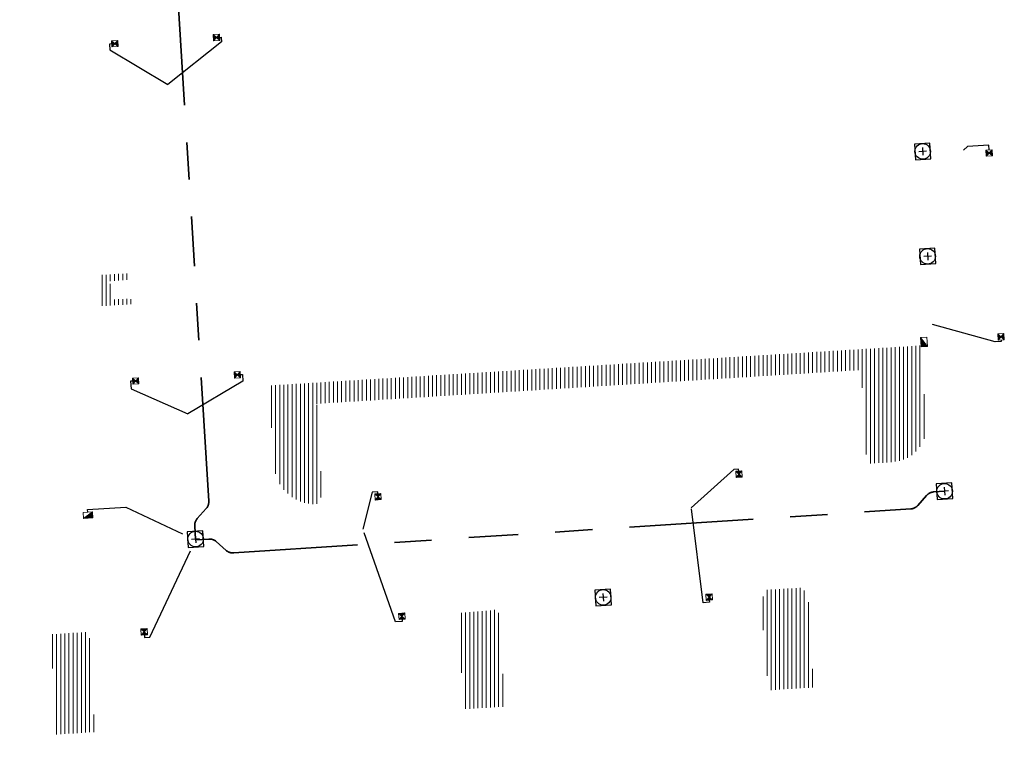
# Model space of a CAD drawing. Header units: metres. Extents: x 162336 to 163132, y 502484 to 502926.
# Tile 11 of 37: x 162593 to 162640, y 502582 to 502617. Entities that reach past the tile are written whole.
import ezdxf

# ---------------------------------------------------------------- set-up
doc = ezdxf.new("R2010")
doc.units = ezdxf.units.M
doc.linetypes.add('RI-DRAINAGE-SO', pattern=[19.2, 6, -1.8, 1.8, -1.8, 2.4, -1.8, 1.8, -1.8])
doc.linetypes.add('RI-HWA-SO', pattern=[7.4, 5, -2.4])
for name, color, linetype, lineweight in [('N-WE-GW-GROND_TEELAARDE-A-200', 7, 'Continuous', 18), ('N-WE-RI-HWA_KOLK-S', 150, 'Continuous', 13), ('N-WE-RI-PUT-OPHOOGTEBRENGEN_HWA-S', 150, 'Continuous', 30), ('N-WE-RI-PUT-OPHOOGTEBRENGEN_VWA-S', 20, 'Continuous', 30)]:
    doc.layers.add(name, color=color, linetype=linetype, lineweight=lineweight)
for name, color, linetype, lineweight, true_color in [('N-WE-RI-DRAINAGE_DRAIN_PP_80-G', 3, 'RI-DRAINAGE-SO', 35, 0x00ff00), ('N-WE-RI-HWA_KOLK-S-200', 150, 'Continuous', 25, 0x007fff), ('N-WE-RI-HWA_KOLK_STRAATKOLK-S-200', 150, 'Continuous', 25, 0x007fff), ('N-WE-RI-HWA_KOLKAANSLUITLEIDING_PVC_125-G', 150, 'RI-HWA-SO', 25, 0x007fff)]:
    doc.layers.add(name, color=color, linetype=linetype, lineweight=lineweight, true_color=true_color)
pattern_1 = [(90, (0, 0), (-0.2, 1e-17), [])]

# ---------------------------------------------------------------- blocks, each defined once
blk = doc.blocks.new('N-SRI-KOLK_TROTTOIR-SO43')
at = {"layer": 'N-WE-RI-HWA_KOLK-S', "linetype": 'Continuous'}
blk.add_hatch(color=256, dxfattribs=at).paths.add_polyline_path([(-0.313, 0.206), (-0.286, -0.243), (0.014, -0.225)])
at = {"layer": 'N-WE-RI-HWA_KOLK-S', "ltscale": 0.2}
blk.add_line((0.014, -0.225), (-0.313, 0.206), dxfattribs=at)
at = {"layer": 'N-WE-RI-HWA_KOLK-S', "ltscale": 0.2, "flags": 128}
blk.add_lwpolyline([(0.014, -0.225), (-0.014, 0.225), (-0.313, 0.206), (-0.286, -0.243), (0.014, -0.225)], dxfattribs=at)
blk = doc.blocks.new('N-SRI-KOLK_TROTTOIR-SO44')
at = {"layer": 'N-WE-RI-HWA_KOLK-S', "linetype": 'Continuous'}
blk.add_hatch(color=256, dxfattribs=at).paths.add_polyline_path([(-0.206, -0.313), (0.243, -0.286), (0.225, 0.014)])
at = {"layer": 'N-WE-RI-HWA_KOLK-S', "ltscale": 0.2}
blk.add_line((0.225, 0.014), (-0.206, -0.313), dxfattribs=at)
at = {"layer": 'N-WE-RI-HWA_KOLK-S', "ltscale": 0.2, "flags": 128}
blk.add_lwpolyline([(0.225, 0.014), (-0.225, -0.014), (-0.206, -0.313), (0.243, -0.286), (0.225, 0.014)], dxfattribs=at)
blk = doc.blocks.new('N-SRI-PUT_OPHOOGTEBRENGEN-SO2')
at = {"layer": 'N-WE-RI-PUT-OPHOOGTEBRENGEN_HWA-S', "ltscale": 0.235646, "flags": 128}
for points in [[(0.4, -0.352), (0.352, 0.4), (-0.4, 0.352), (-0.352, -0.4), (0.4, -0.352)], [(0.188, 0.012), (-0.188, -0.012)], [(-0.012, 0.188), (0.012, -0.188)]]:
    blk.add_lwpolyline(points, dxfattribs=at)
at = {"layer": 'N-WE-RI-PUT-OPHOOGTEBRENGEN_HWA-S', "ltscale": 0.235646}
blk.add_circle((0, 0), 0.377, dxfattribs=at)
blk = doc.blocks.new('N-SRI-PUT_OPHOOGTEBRENGEN-SO6')
at = {"layer": 'N-WE-RI-PUT-OPHOOGTEBRENGEN_HWA-S', "ltscale": 0.235646, "flags": 128}
for points in [[(0.4, -0.352), (0.352, 0.4), (-0.4, 0.352), (-0.352, -0.4), (0.4, -0.352)], [(0.188, 0.012), (-0.188, -0.012)], [(-0.012, 0.188), (0.012, -0.188)]]:
    blk.add_lwpolyline(points, dxfattribs=at)
at = {"layer": 'N-WE-RI-PUT-OPHOOGTEBRENGEN_HWA-S', "ltscale": 0.235646}
blk.add_circle((0, 0), 0.377, dxfattribs=at)
blk = doc.blocks.new('N-SRI-PUT_OPHOOGTEBRENGEN-SO8')
at = {"layer": 'N-WE-RI-PUT-OPHOOGTEBRENGEN_VWA-S', "ltscale": 0.235646, "flags": 128}
for points in [[(0.4, -0.352), (0.352, 0.4), (-0.4, 0.352), (-0.352, -0.4), (0.4, -0.352)], [(0.188, 0.012), (-0.188, -0.012)], [(-0.012, 0.188), (0.012, -0.188)]]:
    blk.add_lwpolyline(points, dxfattribs=at)
at = {"layer": 'N-WE-RI-PUT-OPHOOGTEBRENGEN_VWA-S', "ltscale": 0.235646}
blk.add_circle((0, 0), 0.377, dxfattribs=at)
blk = doc.blocks.new('N-SRI-PUT_OPHOOGTEBRENGEN-SO92')
at = {"layer": 'N-WE-RI-PUT-OPHOOGTEBRENGEN_VWA-S', "ltscale": 0.235646, "flags": 128}
for points in [[(0.4, -0.352), (0.352, 0.4), (-0.4, 0.352), (-0.352, -0.4), (0.4, -0.352)], [(0.188, 0.012), (-0.188, -0.012)], [(-0.012, 0.188), (0.012, -0.188)]]:
    blk.add_lwpolyline(points, dxfattribs=at)
at = {"layer": 'N-WE-RI-PUT-OPHOOGTEBRENGEN_VWA-S', "ltscale": 0.235646}
blk.add_circle((0, 0), 0.377, dxfattribs=at)
blk = doc.blocks.new('N-SRI-PUT_OPHOOGTEBRENGEN-SO93')
at = {"layer": 'N-WE-RI-PUT-OPHOOGTEBRENGEN_HWA-S', "ltscale": 0.235646, "flags": 128}
for points in [[(0.4, -0.352), (0.352, 0.4), (-0.4, 0.352), (-0.352, -0.4), (0.4, -0.352)], [(0.188, 0.012), (-0.188, -0.012)], [(-0.012, 0.188), (0.012, -0.188)]]:
    blk.add_lwpolyline(points, dxfattribs=at)
at = {"layer": 'N-WE-RI-PUT-OPHOOGTEBRENGEN_HWA-S', "ltscale": 0.235646}
blk.add_circle((0, 0), 0.377, dxfattribs=at)
blk = doc.blocks.new('N-SRI-KOLK_STRAAT_300X300-SO30')
at = {"layer": 'N-WE-RI-HWA_KOLK-S', "linetype": 'Continuous'}
h = blk.add_hatch(color=256, dxfattribs=at)
h.paths.add_polyline_path([(-0.309, 0.131), (-0.29, -0.168), (-0.15, -0.009)])
h.paths.add_polyline_path([(0.009, -0.15), (-0.009, 0.15), (-0.15, -0.009)])
at = {"layer": 'N-WE-RI-HWA_KOLK-S', "ltscale": 0.2}
for p, q in [((0.009, -0.15), (-0.309, 0.131)), ((-0.009, 0.15), (-0.29, -0.168))]:
    blk.add_line(p, q, dxfattribs=at)
at = {"layer": 'N-WE-RI-HWA_KOLK-S', "ltscale": 0.2, "flags": 128}
blk.add_lwpolyline([(0.009, -0.15), (-0.009, 0.15), (-0.309, 0.131), (-0.29, -0.168), (0.009, -0.15)], dxfattribs=at)
blk = doc.blocks.new('N-SRI-KOLK_STRAAT_300X300-SO31')
at = {"layer": 'N-WE-RI-HWA_KOLK-S', "linetype": 'Continuous'}
h = blk.add_hatch(color=256, dxfattribs=at)
h.paths.add_polyline_path([(-0.309, 0.131), (-0.29, -0.168), (-0.15, -0.009)])
h.paths.add_polyline_path([(0.009, -0.15), (-0.009, 0.15), (-0.15, -0.009)])
at = {"layer": 'N-WE-RI-HWA_KOLK-S', "ltscale": 0.2}
for p, q in [((0.009, -0.15), (-0.309, 0.131)), ((-0.009, 0.15), (-0.29, -0.168))]:
    blk.add_line(p, q, dxfattribs=at)
at = {"layer": 'N-WE-RI-HWA_KOLK-S', "ltscale": 0.2, "flags": 128}
blk.add_lwpolyline([(0.009, -0.15), (-0.009, 0.15), (-0.309, 0.131), (-0.29, -0.168), (0.009, -0.15)], dxfattribs=at)
blk = doc.blocks.new('N-SRI-KOLK_STRAAT_300X300-SO32')
at = {"layer": 'N-WE-RI-HWA_KOLK-S', "linetype": 'Continuous'}
h = blk.add_hatch(color=256, dxfattribs=at)
h.paths.add_polyline_path([(-0.131, -0.309), (0.168, -0.29), (0.009, -0.15)])
h.paths.add_polyline_path([(0.15, 0.009), (-0.15, -0.009), (0.009, -0.15)])
at = {"layer": 'N-WE-RI-HWA_KOLK-S', "ltscale": 0.2}
for p, q in [((0.15, 0.009), (-0.131, -0.309)), ((-0.15, -0.009), (0.168, -0.29))]:
    blk.add_line(p, q, dxfattribs=at)
at = {"layer": 'N-WE-RI-HWA_KOLK-S', "ltscale": 0.2, "flags": 128}
blk.add_lwpolyline([(0.15, 0.009), (-0.15, -0.009), (-0.131, -0.309), (0.168, -0.29), (0.15, 0.009)], dxfattribs=at)
blk = doc.blocks.new('N-SRI-KOLK_STRAAT_300X300-SO33')
at = {"layer": 'N-WE-RI-HWA_KOLK-S', "linetype": 'Continuous'}
h = blk.add_hatch(color=256, dxfattribs=at)
h.paths.add_polyline_path([(-0.131, -0.309), (0.168, -0.29), (0.009, -0.15)])
h.paths.add_polyline_path([(0.15, 0.009), (-0.15, -0.009), (0.009, -0.15)])
at = {"layer": 'N-WE-RI-HWA_KOLK-S', "ltscale": 0.2}
for p, q in [((0.15, 0.009), (-0.131, -0.309)), ((-0.15, -0.009), (0.168, -0.29))]:
    blk.add_line(p, q, dxfattribs=at)
at = {"layer": 'N-WE-RI-HWA_KOLK-S', "ltscale": 0.2, "flags": 128}
blk.add_lwpolyline([(0.15, 0.009), (-0.15, -0.009), (-0.131, -0.309), (0.168, -0.29), (0.15, 0.009)], dxfattribs=at)
blk = doc.blocks.new('N-SRI-KOLK_STRAAT_300X300-SO34')
at = {"layer": 'N-WE-RI-HWA_KOLK-S', "linetype": 'Continuous'}
h = blk.add_hatch(color=256, dxfattribs=at)
h.paths.add_polyline_path([(-0.131, -0.309), (0.168, -0.29), (0.009, -0.15)])
h.paths.add_polyline_path([(0.15, 0.009), (-0.15, -0.009), (0.009, -0.15)])
at = {"layer": 'N-WE-RI-HWA_KOLK-S', "ltscale": 0.2}
for p, q in [((0.15, 0.009), (-0.131, -0.309)), ((-0.15, -0.009), (0.168, -0.29))]:
    blk.add_line(p, q, dxfattribs=at)
at = {"layer": 'N-WE-RI-HWA_KOLK-S', "ltscale": 0.2, "flags": 128}
blk.add_lwpolyline([(0.15, 0.009), (-0.15, -0.009), (-0.131, -0.309), (0.168, -0.29), (0.15, 0.009)], dxfattribs=at)
blk = doc.blocks.new('N-SRI-KOLK_STRAAT_300X300-SO35')
at = {"layer": 'N-WE-RI-HWA_KOLK-S', "linetype": 'Continuous'}
h = blk.add_hatch(color=256, dxfattribs=at)
h.paths.add_polyline_path([(-0.131, -0.309), (0.168, -0.29), (0.009, -0.15)])
h.paths.add_polyline_path([(0.15, 0.009), (-0.15, -0.009), (0.009, -0.15)])
at = {"layer": 'N-WE-RI-HWA_KOLK-S', "ltscale": 0.2}
for p, q in [((0.15, 0.009), (-0.131, -0.309)), ((-0.15, -0.009), (0.168, -0.29))]:
    blk.add_line(p, q, dxfattribs=at)
at = {"layer": 'N-WE-RI-HWA_KOLK-S', "ltscale": 0.2, "flags": 128}
blk.add_lwpolyline([(0.15, 0.009), (-0.15, -0.009), (-0.131, -0.309), (0.168, -0.29), (0.15, 0.009)], dxfattribs=at)
blk = doc.blocks.new('N-SRI-KOLK_STRAAT_300X300-SO36')
at = {"layer": 'N-WE-RI-HWA_KOLK-S', "linetype": 'Continuous'}
h = blk.add_hatch(color=256, dxfattribs=at)
h.paths.add_polyline_path([(-0.131, -0.309), (0.168, -0.29), (0.009, -0.15)])
h.paths.add_polyline_path([(0.15, 0.009), (-0.15, -0.009), (0.009, -0.15)])
at = {"layer": 'N-WE-RI-HWA_KOLK-S', "ltscale": 0.2}
for p, q in [((0.15, 0.009), (-0.131, -0.309)), ((-0.15, -0.009), (0.168, -0.29))]:
    blk.add_line(p, q, dxfattribs=at)
at = {"layer": 'N-WE-RI-HWA_KOLK-S', "ltscale": 0.2, "flags": 128}
blk.add_lwpolyline([(0.15, 0.009), (-0.15, -0.009), (-0.131, -0.309), (0.168, -0.29), (0.15, 0.009)], dxfattribs=at)
blk = doc.blocks.new('N-SRI-KOLK_STRAAT_300X300-SO51')
at = {"layer": 'N-WE-RI-HWA_KOLK-S', "linetype": 'Continuous'}
h = blk.add_hatch(color=256, dxfattribs=at)
h.paths.add_polyline_path([(0.309, -0.131), (0.29, 0.168), (0.15, 0.009)])
h.paths.add_polyline_path([(-0.009, 0.15), (0.009, -0.15), (0.15, 0.009)])
at = {"layer": 'N-WE-RI-HWA_KOLK-S', "ltscale": 0.2}
for p, q in [((-0.009, 0.15), (0.309, -0.131)), ((0.009, -0.15), (0.29, 0.168))]:
    blk.add_line(p, q, dxfattribs=at)
at = {"layer": 'N-WE-RI-HWA_KOLK-S', "ltscale": 0.2, "flags": 128}
blk.add_lwpolyline([(-0.009, 0.15), (0.009, -0.15), (0.309, -0.131), (0.29, 0.168), (-0.009, 0.15)], dxfattribs=at)
blk = doc.blocks.new('N-SRI-KOLK_STRAAT_300X300-SO52')
at = {"layer": 'N-WE-RI-HWA_KOLK-S', "linetype": 'Continuous'}
h = blk.add_hatch(color=256, dxfattribs=at)
h.paths.add_polyline_path([(0.309, -0.131), (0.29, 0.168), (0.15, 0.009)])
h.paths.add_polyline_path([(-0.009, 0.15), (0.009, -0.15), (0.15, 0.009)])
at = {"layer": 'N-WE-RI-HWA_KOLK-S', "ltscale": 0.2}
for p, q in [((-0.009, 0.15), (0.309, -0.131)), ((0.009, -0.15), (0.29, 0.168))]:
    blk.add_line(p, q, dxfattribs=at)
at = {"layer": 'N-WE-RI-HWA_KOLK-S', "ltscale": 0.2, "flags": 128}
blk.add_lwpolyline([(-0.009, 0.15), (0.009, -0.15), (0.309, -0.131), (0.29, 0.168), (-0.009, 0.15)], dxfattribs=at)
blk = doc.blocks.new('N-SRI-KOLK_STRAAT_300X300-SO53')
at = {"layer": 'N-WE-RI-HWA_KOLK-S', "linetype": 'Continuous'}
h = blk.add_hatch(color=256, dxfattribs=at)
h.paths.add_polyline_path([(0.309, -0.131), (0.29, 0.168), (0.15, 0.009)])
h.paths.add_polyline_path([(-0.009, 0.15), (0.009, -0.15), (0.15, 0.009)])
at = {"layer": 'N-WE-RI-HWA_KOLK-S', "ltscale": 0.2}
for p, q in [((-0.009, 0.15), (0.309, -0.131)), ((0.009, -0.15), (0.29, 0.168))]:
    blk.add_line(p, q, dxfattribs=at)
at = {"layer": 'N-WE-RI-HWA_KOLK-S', "ltscale": 0.2, "flags": 128}
blk.add_lwpolyline([(-0.009, 0.15), (0.009, -0.15), (0.309, -0.131), (0.29, 0.168), (-0.009, 0.15)], dxfattribs=at)
blk = doc.blocks.new('N-SRI-KOLK_STRAAT_300X300-SO54')
at = {"layer": 'N-WE-RI-HWA_KOLK-S', "linetype": 'Continuous'}
h = blk.add_hatch(color=256, dxfattribs=at)
h.paths.add_polyline_path([(0.309, -0.131), (0.29, 0.168), (0.15, 0.009)])
h.paths.add_polyline_path([(-0.009, 0.15), (0.009, -0.15), (0.15, 0.009)])
at = {"layer": 'N-WE-RI-HWA_KOLK-S', "ltscale": 0.2}
for p, q in [((-0.009, 0.15), (0.309, -0.131)), ((0.009, -0.15), (0.29, 0.168))]:
    blk.add_line(p, q, dxfattribs=at)
at = {"layer": 'N-WE-RI-HWA_KOLK-S', "ltscale": 0.2, "flags": 128}
blk.add_lwpolyline([(-0.009, 0.15), (0.009, -0.15), (0.309, -0.131), (0.29, 0.168), (-0.009, 0.15)], dxfattribs=at)

msp = doc.modelspace()

# ---------------------------------------------------------------- hatches: boundary and pattern name
at = {"layer": 'N-WE-GW-GROND_TEELAARDE-A-200'}
h = msp.add_hatch(dxfattribs=at)
h.set_pattern_fill('AGW-GROND_TEELAARDE-SO', color=256, scale=0.2, pattern_type=2)
h.set_pattern_definition(pattern_1)
h.paths.add_polyline_path([(162421.517, 502819.726), (162435.034, 502820.576), (162435.169, 502820.432), (162435.343, 502820.275), (162435.553, 502820.121), (162435.897, 502819.944), (162436.228, 502819.841), (162436.649, 502819.789), (162442.014, 502820.095), (162442.181, 502820.21), (162442.325, 502817.953), (162445.008, 502818.123), (162446.244, 502817.251), (162443.192, 502817.061), (162443.511, 502811.925), (162442.505, 502811.858), (162442.17, 502817.226), (162424.634, 502816.13), (162424.643, 502815.982), (162424.967, 502810.771), (162422.081, 502810.59)])
edge = h.paths.add_edge_path(flags=16)
edge.add_ellipse((162362.043, 502852.57), major_axis=(-0.0024, 0.0374), ratio=0.999228, start_angle=0, end_angle=360, ccw=False)
edge = h.paths.add_edge_path(flags=16)
edge.add_ellipse((162362.585, 502843.074), major_axis=(-0.0024, 0.0374), ratio=0.999228, start_angle=0, end_angle=360, ccw=False)
edge = h.paths.add_edge_path(flags=16)
edge.add_ellipse((162361.375, 502862.47), major_axis=(-0.0024, 0.0374), ratio=0.999228, start_angle=0, end_angle=360, ccw=False)
h.paths.add_polyline_path([(162362.219, 502859.55), (162362.319, 502859.557), (162363.515, 502840.078), (162363.415, 502840.072), (162363.443, 502839.623), (162363.543, 502839.629), (162363.629, 502838.217), (162362.822, 502838.159), (162362.786, 502838.484), (162362.788, 502838.484), (162362.758, 502838.774), (162362.163, 502845.491), (162360.898, 502866.676), (162361.878, 502866.739), (162362.291, 502860.006), (162362.191, 502860)])
h.paths.add_polyline_path([(162370.36, 502859.13), (162370.182, 502861.923), (162370.463, 502861.92), (162370.486, 502861.402), (162370.779, 502861.415), (162370.814, 502860.896), (162371.337, 502860.935), (162371.387, 502859.961), (162371.777, 502859.979), (162371.78, 502859.223)])
edge = h.paths.add_edge_path(flags=16)
edge.add_ellipse((162389.544, 502924.307), major_axis=(-0.0024, 0.0375), ratio=0.999228, start_angle=0, end_angle=360, ccw=False)
edge = h.paths.add_edge_path(flags=16)
edge.add_ellipse((162379.964, 502923.711), major_axis=(-0.0024, 0.0375), ratio=0.999228, start_angle=0, end_angle=360, ccw=False)
h.paths.add_polyline_path([(162371.042, 502923.041), (162371.029, 502923.547), (162371.022, 502923.655), (162398.112, 502925.305), (162398.145, 502924.764)])
edge = h.paths.add_edge_path(flags=16)
edge.add_ellipse((162472.361, 502871.473), major_axis=(-0.0024, 0.0375), ratio=0.999228, start_angle=0, end_angle=360, ccw=False)
edge = h.paths.add_edge_path(flags=16)
edge.add_ellipse((162472.286, 502872.403), major_axis=(-0.0024, 0.0375), ratio=0.999228, start_angle=0, end_angle=360, ccw=False)
edge = h.paths.add_edge_path(flags=16)
edge.add_ellipse((162481.311, 502872.974), major_axis=(-0.0024, 0.0375), ratio=0.999228, start_angle=0, end_angle=360, ccw=False)
edge = h.paths.add_edge_path(flags=16)
edge.add_ellipse((162481.4, 502872.078), major_axis=(-0.0024, 0.0375), ratio=0.999228, start_angle=0, end_angle=360, ccw=False)
edge = h.paths.add_edge_path(flags=16)
edge.add_ellipse((162491.481, 502873.637), major_axis=(-0.0024, 0.0375), ratio=0.999228, start_angle=0, end_angle=360, ccw=False)
edge = h.paths.add_edge_path()
edge.add_line((162491.614, 502871.718), (162490.496, 502871.657))
edge.add_line((162490.496, 502871.657), (162490.491, 502871.77))
edge.add_line((162490.491, 502871.77), (162478.157, 502870.992))
edge.add_line((162478.157, 502870.992), (162470.974, 502870.605))
edge.add_line((162470.974, 502870.605), (162470.856, 502872.5))
edge.add_line((162470.856, 502872.5), (162485.627, 502873.415))
edge.add_line((162485.627, 502873.415), (162493.227, 502873.874))
edge.add_line((162493.227, 502873.874), (162492.846, 502880.392))
edge.add_line((162492.846, 502880.392), (162493.987, 502880.465))
edge.add_line((162493.987, 502880.465), (162494.519, 502871.874))
edge.add_line((162494.519, 502871.874), (162491.646, 502871.719))
edge.add_ellipse((162491.628, 502871.752), major_axis=(-0.0024, 0.0375), ratio=0.999228, start_angle=204.2611, end_angle=514.6215)
h.paths.add_polyline_path([(162503.076, 502855.443), (162503.175, 502855.449), (162503.182, 502855.349), (162507.723, 502855.63), (162508.325, 502845.898), (162508.826, 502845.929), (162509.922, 502845.996), (162508.48, 502869.305), (162502.561, 502868.939), (162502.362, 502868.295), (162502.373, 502866.891)])
h.paths.add_polyline_path([(162538.734, 502870.453), (162538.737, 502870.459), (162538.743, 502870.478), (162538.747, 502870.497), (162538.75, 502870.516), (162538.751, 502870.535), (162538.75, 502870.553), (162538.747, 502870.572), (162538.743, 502870.591), (162538.737, 502870.611), (162538.729, 502870.629), (162538.722, 502870.641), (162538.703, 502870.938), (162537.951, 502870.89), (162537.968, 502870.619), (162537.965, 502870.611), (162537.958, 502870.591), (162537.954, 502870.572), (162537.952, 502870.553), (162537.951, 502870.535), (162537.952, 502870.516), (162537.954, 502870.497), (162537.958, 502870.478), (162537.965, 502870.459), (162537.973, 502870.44), (162537.98, 502870.426), (162537.999, 502870.138), (162538.751, 502870.186)], flags=16)
edge = h.paths.add_edge_path(flags=16)
edge.add_ellipse((162531.906, 502869.982), major_axis=(-0.25, 0), ratio=1, start_angle=-146.5113, end_angle=206.759, ccw=False)
edge.add_line((162532.115, 502870.12), (162532.13, 502870.095))
edge = h.paths.add_edge_path(flags=16)
edge.add_ellipse((162511.919, 502869.277), major_axis=(-0.0024, 0.0375), ratio=0.999228, start_angle=0, end_angle=360, ccw=False)
edge = h.paths.add_edge_path(flags=16)
edge.add_ellipse((162522.497, 502868.462), major_axis=(-0.0024, 0.0375), ratio=0.999228, start_angle=0, end_angle=360, ccw=False)
edge = h.paths.add_edge_path(flags=16)
edge.add_ellipse((162522.447, 502869.89), major_axis=(-0.0024, 0.0375), ratio=0.999228, start_angle=0, end_angle=360, ccw=False)
edge = h.paths.add_edge_path(flags=16)
edge.add_ellipse((162532.379, 502869.057), major_axis=(-0.0024, 0.0375), ratio=0.999228, start_angle=0, end_angle=360, ccw=False)
edge = h.paths.add_edge_path()
edge.add_line((162511.902, 502867.747), (162510.21, 502867.645))
edge.add_line((162510.21, 502867.645), (162510.109, 502869.306))
edge.add_line((162510.109, 502869.306), (162538.74, 502871.078))
edge.add_line((162538.74, 502871.078), (162538.844, 502869.377))
edge.add_line((162538.844, 502869.377), (162511.943, 502867.75))
edge.add_ellipse((162511.92, 502867.78), major_axis=(-0.0024, 0.0375), ratio=0.999228, start_angle=212.8954, end_angle=506.7392)
edge = h.paths.add_edge_path(flags=16)
edge.add_ellipse((162554.017, 502704.407), major_axis=(-0.25, 0), ratio=1, start_angle=-19.7806, end_angle=333.4897, ccw=False)
edge.add_line((162553.781, 502704.492), (162553.793, 502704.519))
edge = h.paths.add_edge_path()
edge.add_ellipse((162551.443, 502714.761), major_axis=(-0.579, 0), ratio=1, start_angle=88.3276, end_angle=98.4248)
edge.add_line((162551.528, 502714.188), (162556.303, 502714.513))
edge.add_line((162556.303, 502714.513), (162556.577, 502710.125))
edge.add_line((162556.577, 502710.125), (162556.776, 502710.137))
edge.add_line((162556.776, 502710.137), (162556.846, 502709.236))
edge.add_line((162556.846, 502709.236), (162552.732, 502708.974))
edge.add_line((162552.732, 502708.974), (162552.986, 502704.982))
edge.add_line((162552.986, 502704.982), (162557.154, 502705.248))
edge.add_line((162557.154, 502705.248), (162557.171, 502705.029))
edge.add_line((162557.171, 502705.029), (162577.095, 502706.273))
edge.add_line((162577.095, 502706.273), (162577.219, 502706.826))
edge.add_line((162577.219, 502706.826), (162577.305, 502705.378))
edge.add_line((162577.305, 502705.378), (162549.792, 502703.693))
edge.add_line((162549.792, 502703.693), (162549.16, 502713.814))
edge.add_line((162549.16, 502713.814), (162549.362, 502713.826))
edge.add_line((162549.362, 502713.826), (162549.356, 502713.926))
edge.add_line((162549.356, 502713.926), (162550.264, 502713.982))
edge.add_ellipse((162550.22, 502714.681), major_axis=(-0.7, 0), ratio=1, start_angle=93.5531, end_angle=128.9932)
edge.add_line((162550.661, 502714.137), (162551.426, 502714.182))
edge = h.paths.add_edge_path(flags=16)
edge.add_ellipse((162508.182, 502708.963), major_axis=(-0.0024, 0.0375), ratio=0.999228, start_angle=0, end_angle=360, ccw=False)
edge = h.paths.add_edge_path(flags=16)
edge.add_ellipse((162498.418, 502708.139), major_axis=(-0.0024, 0.0375), ratio=0.999228, start_angle=0, end_angle=360, ccw=False)
edge = h.paths.add_edge_path(flags=16)
edge.add_ellipse((162487.929, 502707.676), major_axis=(-0.0024, 0.0375), ratio=0.999228, start_angle=0, end_angle=360, ccw=False)
edge = h.paths.add_edge_path(flags=16)
edge.add_ellipse((162478.214, 502707.105), major_axis=(-0.0024, 0.0375), ratio=0.999228, start_angle=0, end_angle=360, ccw=False)
h.paths.add_polyline_path([(162476.685, 502707.087), (162505.879, 502708.912), (162539.79, 502710.978), (162539.851, 502709.987), (162476.746, 502706.099)])
edge = h.paths.add_edge_path(flags=16)
edge.add_ellipse((162395.834, 502721.362), major_axis=(-0.0024, 0.0374), ratio=0.999228, start_angle=0, end_angle=360, ccw=False)
edge = h.paths.add_edge_path(flags=16)
edge.add_ellipse((162396.47, 502711.185), major_axis=(-0.0024, 0.0374), ratio=0.999228, start_angle=0, end_angle=360, ccw=False)
edge = h.paths.add_edge_path()
edge.add_line((162395.383, 502731.715), (162396.765, 502708.907))
edge.add_line((162396.765, 502708.907), (162397.036, 502704.3))
edge.add_line((162397.036, 502704.3), (162396.295, 502704.256))
edge.add_line((162396.295, 502704.256), (162395.798, 502704.697))
edge.add_line((162395.798, 502704.697), (162394.018, 502733.935))
edge.add_line((162394.018, 502733.935), (162394.9, 502734.934))
edge.add_line((162394.9, 502734.934), (162395.187, 502734.952))
edge.add_line((162395.187, 502734.952), (162395.379, 502731.782))
edge.add_ellipse((162395.364, 502731.747), major_axis=(-0.0024, 0.0374), ratio=0.999228, start_angle=333.5251, end_angle=566.1217)
edge = h.paths.add_edge_path(flags=16)
edge.add_ellipse((162599.331, 502707.364), major_axis=(-0.0024, 0.0375), ratio=0.999228, start_angle=0, end_angle=360, ccw=False)
edge = h.paths.add_edge_path(flags=16)
edge.add_ellipse((162589.565, 502706.823), major_axis=(-0.0024, 0.0375), ratio=0.999228, start_angle=0, end_angle=360, ccw=False)
edge = h.paths.add_edge_path()
edge.add_ellipse((162583.961, 502706.24), major_axis=(-0.25, 0), ratio=1, start_angle=93.4892, end_angle=273.4892)
edge.add_line((162583.945, 502706.489), (162583.943, 502706.535))
edge.add_line((162583.943, 502706.535), (162608.977, 502708.062))
edge.add_line((162608.977, 502708.062), (162609.022, 502707.322))
edge.add_line((162609.022, 502707.322), (162583.988, 502705.788))
edge.add_line((162583.988, 502705.788), (162583.976, 502705.99))
edge = h.paths.add_edge_path(flags=16)
edge.add_ellipse((162616.144, 502666.519), major_axis=(-0.0024, 0.0374), ratio=0.999228, start_angle=0, end_angle=360, ccw=False)
edge = h.paths.add_edge_path(flags=16)
edge.add_ellipse((162615.418, 502676.401), major_axis=(-0.0024, 0.0374), ratio=0.999228, start_angle=0, end_angle=360, ccw=False)
edge = h.paths.add_edge_path()
edge.add_ellipse((162615.429, 502664.807), major_axis=(-0.25, 0), ratio=1, start_angle=33.4892, end_angle=333.4892)
edge.add_line((162615.205, 502664.919), (162615.153, 502664.945))
edge.add_line((162615.153, 502664.945), (162613.958, 502684.042))
edge.add_line((162613.958, 502684.042), (162615.141, 502684.116))
edge.add_line((162615.141, 502684.116), (162615.159, 502683.799))
edge.add_line((162615.159, 502683.799), (162616.307, 502665.548))
edge.add_line((162616.307, 502665.548), (162616.303, 502665.534))
edge.add_line((162616.303, 502665.534), (162616.301, 502665.515))
edge.add_line((162616.301, 502665.515), (162616.3, 502665.496))
edge.add_line((162616.3, 502665.496), (162616.301, 502665.477))
edge.add_line((162616.301, 502665.477), (162616.303, 502665.458))
edge.add_line((162616.303, 502665.458), (162616.308, 502665.439))
edge.add_line((162616.308, 502665.439), (162616.314, 502665.42))
edge.add_line((162616.314, 502665.42), (162616.315, 502665.418))
edge.add_line((162616.315, 502665.418), (162616.722, 502658.942))
edge.add_line((162616.722, 502658.942), (162615.533, 502658.854))
edge.add_line((162615.533, 502658.854), (162615.172, 502664.637))
edge.add_line((162615.172, 502664.637), (162615.22, 502664.669))
h.paths.add_polyline_path([(162613.807, 502655.383), (162613.598, 502658.712), (162613.638, 502658.715), (162613.934, 502653.992), (162582.144, 502652.018), (162582.063, 502653.317)])
h.paths.add_polyline_path([(162630.424, 502647.556), (162630.699, 502642.626), (162628.4, 502642.494), (162627.777, 502642.458), (162627.786, 502642.278), (162603.433, 502640.765), (162603.114, 502645.897), (162602.077, 502645.841), (162602.105, 502645.392), (162602.141, 502645.394), (162602.467, 502640.049), (162633.855, 502641.963), (162634.145, 502641.982), (162633.881, 502644.367), (162633.717, 502645), (162633.378, 502645.727), (162632.876, 502646.364), (162632.286, 502646.854), (162631.624, 502647.211)])
edge = h.paths.add_edge_path(flags=16)
edge.add_ellipse((162567.845, 502652.2), major_axis=(-0.0024, 0.0375), ratio=0.999228, start_angle=0, end_angle=360, ccw=False)
edge = h.paths.add_edge_path()
edge.add_line((162548.046, 502650.768), (162548.03, 502651.015))
edge.add_line((162548.03, 502651.015), (162549.486, 502651.109))
edge.add_line((162549.486, 502651.109), (162549.486, 502650.517))
edge.add_line((162549.486, 502650.517), (162550.286, 502650.517))
edge.add_line((162550.286, 502650.517), (162550.286, 502651.16))
edge.add_line((162550.286, 502651.16), (162558.56, 502651.693))
edge.add_ellipse((162558.587, 502651.719), major_axis=(-0.0024, 0.0375), ratio=0.999228, start_angle=129.7834, end_angle=230.2968)
edge.add_line((162558.617, 502651.697), (162573.877, 502652.68))
edge.add_line((162573.877, 502652.68), (162573.944, 502651.609))
edge.add_line((162573.944, 502651.609), (162548.093, 502650.004))
edge.add_line((162548.093, 502650.004), (162548.05, 502650.705))
edge.add_ellipse((162548.028, 502650.735), major_axis=(-0.0024, 0.0375), ratio=0.999228, start_angle=211.6727, end_angle=328.1784)
edge = h.paths.add_edge_path(flags=16)
edge.add_ellipse((162430.665, 502659.865), major_axis=(-0.0024, 0.0375), ratio=0.999228, start_angle=0, end_angle=360, ccw=False)
edge = h.paths.add_edge_path(flags=16)
edge.add_ellipse((162420.419, 502659.642), major_axis=(-0.0024, 0.0375), ratio=0.999228, start_angle=0, end_angle=360, ccw=False)
edge = h.paths.add_edge_path(flags=16)
edge.add_ellipse((162411.256, 502659.155), major_axis=(-0.0024, 0.0375), ratio=0.999228, start_angle=0, end_angle=360, ccw=False)
h.paths.add_polyline_path([(162435.507, 502661.043), (162435.323, 502659.857), (162409.633, 502658.262), (162409.562, 502659.421), (162417.311, 502659.909), (162417.311, 502659.564), (162418.111, 502659.564), (162418.111, 502659.962)])
edge = h.paths.add_edge_path()
edge.add_arc((162406.536, 502665.135), 0.25, 314.1361, 386.759)
edge.add_line((162406.759, 502665.248), (162406.744, 502665.273))
edge.add_arc((162406.536, 502665.135), 0.25, 33.4892, 53.1521)
edge.add_line((162406.686, 502665.335), (162405.617, 502682.119))
edge.add_line((162405.617, 502682.119), (162404.587, 502699.361))
edge.add_line((162404.587, 502699.361), (162405.114, 502699.394))
edge.add_line((162405.114, 502699.394), (162407.566, 502659.298))
edge.add_line((162407.566, 502659.298), (162407.073, 502659.267))
edge.add_line((162407.073, 502659.267), (162407.068, 502659.343))
edge.add_line((162407.068, 502659.343), (162407.062, 502659.43))
edge.add_line((162407.062, 502659.43), (162406.71, 502664.956))
h.paths.add_polyline_path([(162384.175, 502626.989), (162385.046, 502626.592), (162372.825, 502599.014), (162371.335, 502595.495), (162370.722, 502593.495), (162370.394, 502591.743), (162370.27, 502590.819), (162370.22, 502589.04), (162370.38, 502587.03), (162370.565, 502585.909), (162371.415, 502583.295), (162372.193, 502581.707), (162370.908, 502584.33), (162369.966, 502586.806), (162369.747, 502588.04), (162369.616, 502589.543), (162369.609, 502591.028), (162369.765, 502592.585), (162370.157, 502594.429), (162370.745, 502596.215), (162373.739, 502603.155), (162382.073, 502622.389), (162383.982, 502627.016)])
h.paths.add_polyline_path([(162633.546, 502600.513), (162633.828, 502595.971), (162634.923, 502596.039), (162635.361, 502596.088), (162635.807, 502596.254), (162636.127, 502596.481), (162636.395, 502596.782), (162636.609, 502597.185), (162636.68, 502597.521), (162636.692, 502597.852), (162636.458, 502601.632), (162636.458, 502601.69), (162604.902, 502599.753), (162604.852, 502599.75), (162605.149, 502595.651), (162605.325, 502595.091), (162605.529, 502594.771), (162606.031, 502594.327), (162606.489, 502594.101), (162606.98, 502594.014), (162607.398, 502594.03), (162607.379, 502594.329), (162607.479, 502594.335), (162607.197, 502598.877)])
h = msp.add_hatch(dxfattribs=at)
h.set_pattern_fill('AGW-GROND_TEELAARDE-SO', color=256, scale=0.2, style=0, pattern_type=2)
h.set_pattern_definition(pattern_1)
h.paths.add_polyline_path([(162596.631, 502605.099), (162598.122, 502605.192), (162598.215, 502603.695), (162596.723, 502603.602)])
h.paths.add_polyline_path([(162597.789, 502604.858), (162597.775, 502604.863), (162597.76, 502604.867), (162597.745, 502604.87), (162597.73, 502604.872), (162597.716, 502604.872), (162597.702, 502604.872), (162597.687, 502604.87), (162597.672, 502604.867), (162597.657, 502604.863), (162597.643, 502604.858), (162597.628, 502604.852), (162597.615, 502604.844), (162597.609, 502604.841), (162597.192, 502604.815), (162597.249, 502603.907), (162598.157, 502603.965), (162598.138, 502604.27), (162598.138, 502604.272), (162598.139, 502604.288), (162598.138, 502604.304), (162598.136, 502604.32), (162598.134, 502604.328), (162598.125, 502604.467), (162598.128, 502604.48), (162598.133, 502604.495), (162598.136, 502604.51), (162598.138, 502604.526), (162598.139, 502604.542), (162598.138, 502604.558), (162598.136, 502604.573), (162598.134, 502604.588), (162598.13, 502604.603), (162598.125, 502604.617), (162598.119, 502604.631), (162598.115, 502604.638), (162598.1, 502604.872), (162597.801, 502604.853)], flags=16)
h = msp.add_hatch(dxfattribs=at)
h.set_pattern_fill('AGW-GROND_TEELAARDE-SO', color=256, scale=0.2, style=0, pattern_type=2)
h.set_pattern_definition(pattern_1)
h.paths.add_polyline_path([(162629.18, 502585.012), (162631.256, 502585.141), (162630.974, 502589.682), (162630.656, 502589.963), (162628.979, 502589.859), (162628.998, 502589.56), (162628.699, 502589.541), (162628.937, 502585.699), (162629.137, 502585.711)], flags=0)
h = msp.add_hatch(dxfattribs=at)
h.set_pattern_fill('AGW-GROND_TEELAARDE-SO', color=256, scale=0.2, style=0, pattern_type=2)
h.set_pattern_definition(pattern_1)
h.paths.add_polyline_path([(162614.309, 502584.089), (162614.027, 502588.63), (162614.127, 502588.636), (162614.12, 502588.736), (162615.914, 502588.898), (162615.923, 502588.748), (162616.005, 502588.753), (162616.305, 502584.213)], flags=0)
h = msp.add_hatch(dxfattribs=at)
h.set_pattern_fill('AGW-GROND_TEELAARDE-SO', color=256, scale=0.2, style=0, pattern_type=2)
h.set_pattern_definition(pattern_1)
h.paths.add_polyline_path([(162594.598, 502582.865), (162594.298, 502587.706), (162596.043, 502587.814), (162596.061, 502587.515), (162596.211, 502587.524), (162596.443, 502582.98)], flags=0)

# ---------------------------------------------------------------- linework, layer by layer
at = {"layer": 'N-WE-RI-DRAINAGE_DRAIN_PP_80-G'}
for points in [[(162601.327, 502592.321), (162601.287, 502592.949, -0.199398), (162601.412, 502593.312), (162601.841, 502593.797, 0.198912), (162601.966, 502594.159), (162598.748, 502646.744, 0.198912), (162598.58, 502647.088), (162598.098, 502647.515, -0.198263), (162597.93, 502647.858), (162597.893, 502648.438)], [(162601.327, 502592.282), (162601.964, 502592.323, -0.198912), (162602.326, 502592.2), (162602.812, 502591.774, 0.198912), (162603.175, 502591.651), (162635.95, 502593.781, 0.198912), (162636.294, 502593.95), (162636.72, 502594.436, -0.198912), (162637.063, 502594.605), (162637.59, 502594.639)]]:
    msp.add_lwpolyline(points, format="xyb", dxfattribs=at)
at = {"layer": 'N-WE-RI-HWA_KOLKAANSLUITLEIDING_PVC_125-G', "flags": 128}
for points in [[(162602.49, 502616.613), (162602.573, 502616.618), (162602.587, 502616.396), (162599.979, 502614.331)], [(162597.269, 502616.297), (162597.164, 502616.29), (162597.181, 502616.011), (162599.979, 502614.331)], [(162639.741, 502611.166), (162639.727, 502611.394), (162638.693, 502611.337), (162638.507, 502611.15)], [(162640.332, 502601.961), (162640.337, 502601.891), (162640.034, 502601.872), (162637.013, 502602.71)], [(162603.5, 502600.282), (162603.596, 502600.288), (162603.616, 502599.968), (162600.953, 502598.391)], [(162598.276, 502599.965), (162598.185, 502599.96), (162598.207, 502599.596), (162600.953, 502598.391)], [(162627.628, 502595.612), (162627.621, 502595.713), (162627.387, 502595.698), (162625.326, 502593.842)], [(162610.151, 502594.521), (162610.146, 502594.606), (162609.874, 502594.589), (162609.429, 502592.809)], [(162596.111, 502593.63), (162596.103, 502593.748), (162597.952, 502593.865), (162601.327, 502592.282)], [(162626.201, 502589.364), (162626.208, 502589.259), (162625.9, 502589.239), (162625.326, 502593.842)], [(162611.326, 502588.436), (162611.333, 502588.331), (162611.007, 502588.311), (162609.429, 502592.809)], [(162598.852, 502587.68), (162598.86, 502587.555), (162599.118, 502587.571), (162601.327, 502592.282)]]:
    msp.add_lwpolyline(points, dxfattribs=at)

# ---------------------------------------------------------------- block references
at = {"layer": 'N-WE-RI-HWA_KOLK-S-200', "color": 7, "linetype": 'Continuous', "lineweight": 0}
for name, p in [('N-SRI-KOLK_TROTTOIR-SO43', (162636.744, 502601.875)), ('N-SRI-KOLK_TROTTOIR-SO44', (162596.111, 502593.63))]:
    msp.add_blockref(name, p, dxfattribs=at)
at = {"layer": 'N-WE-RI-HWA_KOLK_STRAATKOLK-S-200', "color": 7, "linetype": 'Continuous', "lineweight": 0}
for name, p in [('N-SRI-KOLK_STRAAT_300X300-SO51', (162597.269, 502616.297)), ('N-SRI-KOLK_STRAAT_300X300-SO52', (162602.19, 502616.595)), ('N-SRI-KOLK_STRAAT_300X300-SO30', (162639.9, 502611.025)), ('N-SRI-KOLK_STRAAT_300X300-SO31', (162640.473, 502602.12)), ('N-SRI-KOLK_STRAAT_300X300-SO53', (162598.276, 502599.965)), ('N-SRI-KOLK_STRAAT_300X300-SO54', (162603.201, 502600.263)), ('N-SRI-KOLK_STRAAT_300X300-SO32', (162627.628, 502595.612)), ('N-SRI-KOLK_STRAAT_300X300-SO34', (162610.151, 502594.521)), ('N-SRI-KOLK_STRAAT_300X300-SO33', (162626.183, 502589.663)), ('N-SRI-KOLK_STRAAT_300X300-SO35', (162611.308, 502588.735)), ('N-SRI-KOLK_STRAAT_300X300-SO36', (162598.833, 502587.98))]:
    msp.add_blockref(name, p, dxfattribs=at)
at = {"layer": 'N-WE-RI-PUT-OPHOOGTEBRENGEN_HWA-S', "color": 7, "linetype": 'Continuous', "lineweight": 0}
for name, p in [('N-SRI-PUT_OPHOOGTEBRENGEN-SO93', (162636.769, 502606.011)), ('N-SRI-PUT_OPHOOGTEBRENGEN-SO2', (162637.59, 502594.639)), ('N-SRI-PUT_OPHOOGTEBRENGEN-SO6', (162601.327, 502592.321))]:
    msp.add_blockref(name, p, dxfattribs=at)
at = {"layer": 'N-WE-RI-PUT-OPHOOGTEBRENGEN_VWA-S'}
for name, p in [('N-SRI-PUT_OPHOOGTEBRENGEN-SO92', (162636.531, 502611.09)), ('N-SRI-PUT_OPHOOGTEBRENGEN-SO8', (162621.063, 502589.497))]:
    msp.add_blockref(name, p, dxfattribs=at)

doc.saveas('drawing.dxf')
